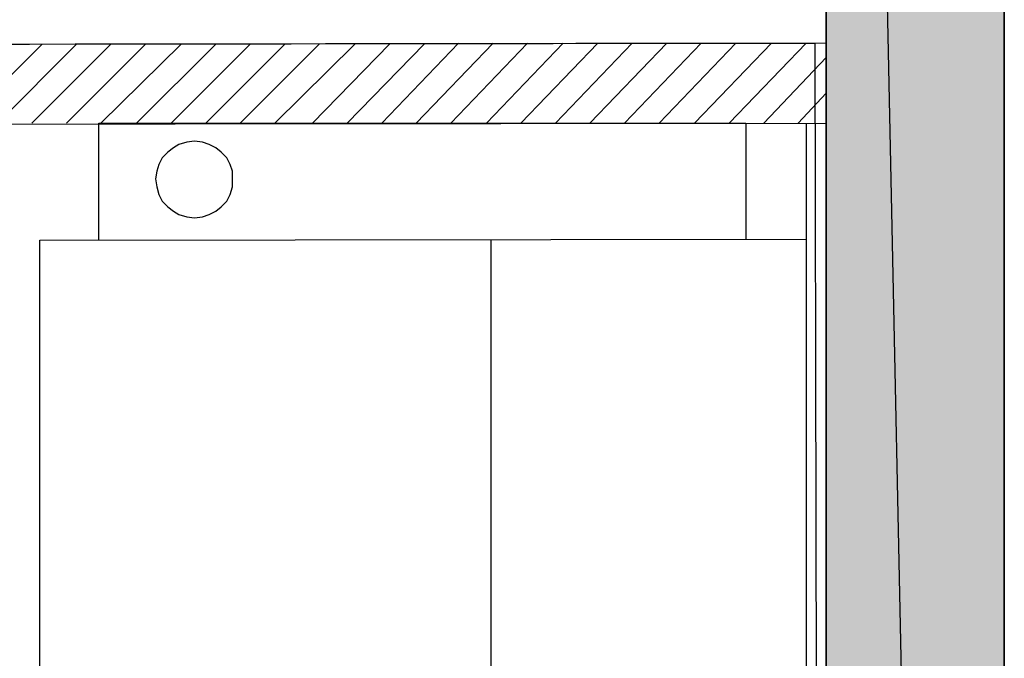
# Model space of a CAD drawing. Header units: millimetres. Extents: x 13115352 to 26511604, y 2875787 to 5794155.
# Tile 46 of 115: x 13127310 to 13128579, y 2886402 to 2887225. Entities that reach past the tile are written whole.
import ezdxf

# ---------------------------------------------------------------- set-up
doc = ezdxf.new("R2010")
doc.units = ezdxf.units.MM
doc.layers.get('0').update_dxf_attribs({"lineweight": 0})

msp = doc.modelspace()

# ---------------------------------------------------------------- hatches: boundary and pattern name
at = {"true_color": 0xdcdcdc}
h = msp.add_hatch(color=254, dxfattribs=at)
h.paths.add_polyline_path([(13128578.6, 2891003.6), (13128349, 2891003.6), (13128578.6, 2880036.6)])
h.paths.add_polyline_path([(13128349, 2891003.6), (13128578.6, 2880036.6), (13128349, 2880036.6)])

# ---------------------------------------------------------------- linework, layer by layer
at = {"color": 7, "linetype": 'Continuous', "lineweight": 30}
for p, q in [((13128349, 2891003.6), (13128349, 2880036.6)), ((13128578.6, 2891003.6), (13128578.6, 2880036.6))]:
    msp.add_line(p, q, dxfattribs=at)
at = {"color": 32, "linetype": 'Continuous', "lineweight": 25, "true_color": 0xdd6e00}
for p, q in [((13127236.8, 2887091.5), (13127338.7, 2887193.4)), ((13127281.3, 2887091.5), (13127383.1, 2887193.4)), ((13127325.7, 2887091.5), (13127427.6, 2887193.4)), ((13127370.2, 2887091.5), (13127472.1, 2887193.4)), ((13127414.7, 2887091.5), (13127518, 2887193.4)), ((13127460.6, 2887091.5), (13127562.5, 2887193.4)), ((13127505.1, 2887091.5), (13127607, 2887193.4)), ((13127549.6, 2887091.5), (13127651.5, 2887193.4)), ((13127594.1, 2887091.5), (13127696, 2887193.4)), ((13127638.6, 2887091.5), (13127741.9, 2887193.4)), ((13127687.4, 2887091.5), (13127786.4, 2887193.4)), ((13127731.9, 2887091.5), (13127830.9, 2887193.4)), ((13127776.4, 2887091.5), (13127875.4, 2887194.8)), ((13127820.9, 2887091.5), (13127919.9, 2887194.8)), ((13127865.3, 2887091.5), (13127964.4, 2887194.8)), ((13127911.3, 2887091.5), (13128010.3, 2887194.8)), ((13127955.7, 2887091.5), (13128054.8, 2887194.8)), ((13128000.2, 2887091.5), (13128099.3, 2887194.8)), ((13128044.7, 2887091.5), (13128143.7, 2887194.8)), ((13128089.2, 2887091.5), (13128188.2, 2887194.8)), ((13128133.7, 2887091.5), (13128232.7, 2887194.8)), ((13128179.6, 2887091.5), (13128278.6, 2887194.8)), ((13128224.1, 2887091.5), (13128323.1, 2887194.8)), ((13128268.6, 2887091.5), (13128349, 2887176.2)), ((13128313.1, 2887091.5), (13128349, 2887130.3)), ((13127917, 2886940.8), (13127917, 2886332.3))]:
    msp.add_line(p, q, dxfattribs=at)
at = {"color": 32, "linetype": 'Continuous', "lineweight": 30, "true_color": 0xb85c00}
msp.add_line((13128323.1, 2887091.5), (13128323.1, 2880536), dxfattribs=at)
at = {"color": 8, "linetype": 'Continuous', "lineweight": 9}
msp.add_line((13127335.8, 2886709.8), (13127335.8, 2886686.8), dxfattribs=at)
at = {"color": 254, "linetype": 'Continuous', "lineweight": 25, "true_color": 0xdcdcdc}
for points in [[(13128578.6, 2891003.6), (13128349, 2891003.6), (13128578.6, 2880036.6)], [(13128349, 2891003.6), (13128578.6, 2880036.6), (13128349, 2880036.6)]]:
    msp.add_lwpolyline(points, close=True, dxfattribs=at)
at = {"color": 254, "linetype": 'Continuous', "lineweight": -2, "true_color": 0xdcdcdc}
for points in [[(13128578.6, 2891003.6), (13128349, 2891003.6), (13128578.6, 2880036.6)], [(13128349, 2891003.6), (13128578.6, 2880036.6), (13128349, 2880036.6)]]:
    msp.add_lwpolyline(points, close=True, dxfattribs=at)
at = {"color": 7, "linetype": 'Continuous', "lineweight": 25}
msp.add_lwpolyline([(13122937.2, 2887187.7), (13128334.6, 2887194.8), (13128349, 2880203), (13122951.6, 2880195.8)], close=True, dxfattribs=at)
at = {"color": 32, "linetype": 'Continuous', "lineweight": 30, "true_color": 0xdd6e00}
msp.add_lwpolyline([(13124155.6, 2887189.1), (13124155.6, 2887087.2), (13128349, 2887091.5), (13128349, 2887194.8)], close=True, dxfattribs=at)
at = {"color": 32, "linetype": 'Continuous', "lineweight": 25, "true_color": 0xdd6e00}
msp.add_lwpolyline([(13127411.8, 2886940.8), (13127411.8, 2887091.5), (13128245.6, 2887091.5), (13128245.6, 2886942.3)], dxfattribs=at)
for points in [[(13127535.3, 2886969.5), (13127545.3, 2886971), (13127553.9, 2886973.8), (13127562.5, 2886978.1), (13127569.7, 2886983.9), (13127576.9, 2886991), (13127581.2, 2886999.7), (13127584.1, 2887009.7), (13127584.1, 2887019.7), (13127584.1, 2887029.8), (13127581.2, 2887038.4), (13127576.9, 2887047), (13127569.7, 2887054.2), (13127562.5, 2887059.9), (13127553.9, 2887064.2), (13127545.3, 2887067.1), (13127535.3, 2887068.5), (13127525.2, 2887067.1), (13127515.2, 2887064.2), (13127508, 2887059.9), (13127500.8, 2887054.2), (13127493.6, 2887047), (13127489.3, 2887038.4), (13127486.5, 2887029.8), (13127485, 2887019.7), (13127486.5, 2887009.7), (13127489.3, 2886999.7), (13127493.6, 2886991), (13127500.8, 2886983.9), (13127508, 2886978.1), (13127515.2, 2886973.8), (13127525.2, 2886971)], [(13128323.1, 2886942.3), (13128323.1, 2886333.8), (13127335.8, 2886332.3), (13127335.8, 2886940.8)]]:
    msp.add_lwpolyline(points, close=True, dxfattribs=at)

doc.saveas('drawing.dxf')
